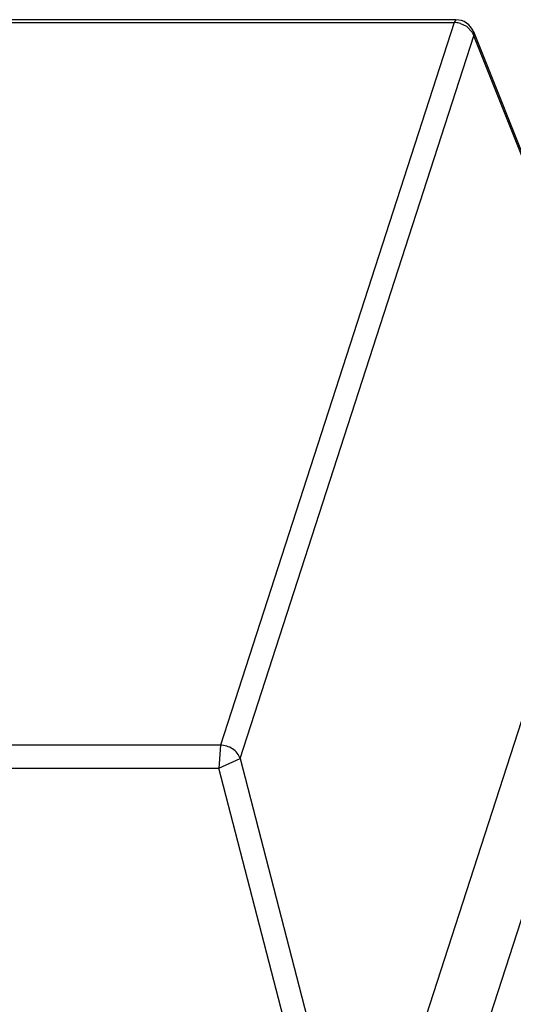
# Model space of a CAD drawing. Header units: millimetres. Extents: x -117 to 182, y -33 to 89.
# Tile 24 of 135: x -103.402 to -102.877, y -0.911 to 0.135. Entities that reach past the tile are written whole.
import ezdxf

# ---------------------------------------------------------------- set-up
doc = ezdxf.new("R2010")
doc.units = ezdxf.units.MM
doc.header["$LTSCALE"] = 1.21
doc.header["$MEASUREMENT"] = 0
doc.layers.get('0').update_dxf_attribs({"linetype": 'CONTINUOUS'})

msp = doc.modelspace()

# ---------------------------------------------------------------- linework, layer by layer
at = {"color": 7, "linetype": 'Continuous'}
for p, q in [((-105.6636, 0.1318), (-102.9401, 0.1317)), ((-102.9381, 0.1346), (-105.6615, 0.1347)), ((-102.9401, 0.1317), (-103.1887, -0.6358)), ((-102.9381, 0.1346), (-102.9401, 0.1317)), ((-102.9333, 0.1307), (-102.9271, 0.1277)), ((-102.9271, 0.1277), (-102.9208, 0.1213)), ((-103.1677, -0.6499), (-102.9191, 0.1176)), ((-102.9208, 0.1213), (-102.9191, 0.1176)), ((-102.9195, 0.122), (-102.7614, -0.2739)), ((-102.9191, 0.1176), (-102.9195, 0.122)), ((-102.7612, -0.278), (-102.9191, 0.1176)), ((-102.7612, -0.2782), (-103.0404, -1.1403)), ((-102.7428, -0.4318), (-103.0221, -1.2943)), ((-103.1887, -0.6358), (-105.9121, -0.6357)), ((-103.1887, -0.6358), (-103.1903, -0.6602)), ((-103.1903, -0.6602), (-103.1677, -0.6499)), ((-103.1677, -0.6499), (-103.0405, -1.1405)), ((-105.9138, -0.6601), (-103.1903, -0.6602)), ((-103.0631, -1.1507), (-103.1903, -0.6602))]:
    msp.add_line(p, q, dxfattribs=at)
for centre, radius, start, end in [((-102.9401, 0.1091), 0.0226, 86.0078, 89.9829), ((-102.9402, 0.108), 0.0237, 73.0168, 85.9757), ((-102.9381, 0.1146), 0.02, 21.6974, 89.9976)]:
    msp.add_arc(centre, radius, start, end, dxfattribs=at)
msp.add_open_spline([(-103.1677, -0.6499), (-103.169, -0.6459), (-103.1751, -0.6385), (-103.1841, -0.6358), (-103.1887, -0.6358)], degree=3, knots=[0, 0, 0, 0, 0.484414, 1, 1, 1, 1], dxfattribs=at)

doc.saveas('drawing.dxf')
